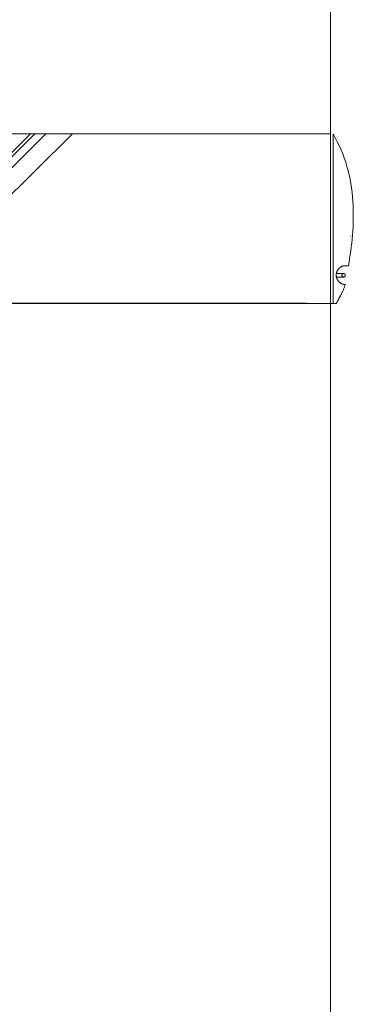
# Model space of a CAD drawing. Extents: x 64716 to 7565828, y -160732 to 5881792.
# Tile 137 of 160: x 292921 to 294296, y -47269 to -43202. Entities that reach past the tile are written whole.
import ezdxf

# ---------------------------------------------------------------- set-up
doc = ezdxf.new("R2010")
doc.units = 0
doc.header["$MEASUREMENT"] = 0
doc.layers.add('linii', color=7, linetype='Continuous', lineweight=15)

msp = doc.modelspace()

# ---------------------------------------------------------------- linework, layer by layer
at = {"layer": 'linii'}
for p, q in [((292964.8, -43673, 0), (292387.3, -44249.7, 0)), ((292964.8, -43673, 0), (292387.3, -44249.7, 0)), ((292390.9, -44264, 0), (292982.3, -43673, 0)), ((292390.9, -44264, 0), (292982.3, -43673, 0)), ((292402.2, -44298.8, 0), (293028.4, -43673, 0)), ((292405.9, -44295.1, 0), (293028.4, -43673, 0)), ((292405.9, -44295.1, 0), (293028.4, -43673, 0)), ((292405.9, -44295.1, 0), (293028.4, -43673, 0)), ((293283.2, -43673), (292432.8, -43673, 0)), ((292432.8, -43673, 0), (294202, -43673)), ((293136.1, -43673.8, 0), (292433, -44373.6, 0)), ((293136.1, -43673.8, 0), (292433.6, -44373, 0)), ((293136.1, -43673.8, 0), (292433.6, -44373, 0)), ((293136.1, -43673.8, 0), (292433.6, -44373, 0)), ((294202, -44373.6), (294202, -43673)), ((294202, -44373.6), (294202, -43673.6)), ((294202, -43673.6), (294202, -43673.6)), ((294202, -43673.6), (294202, -43673.6)), ((294213, -44373.6), (294213, -43673)), ((294213, -43673), (294229.6, -43705.5)), ((294229.6, -43705.5), (294237.9, -43721.9)), ((294229.6, -43705.5), (294237.9, -43721.9)), ((294229.6, -43705.5), (294237.9, -43721.9)), ((294229.6, -43705.5), (294237.9, -43721.9)), ((294237.9, -43721.9), (294245.4, -43738.6)), ((294237.9, -43721.9), (294245.4, -43738.6)), ((294237.9, -43721.9), (294245.4, -43738.6)), ((294237.9, -43721.9), (294245.4, -43738.6)), ((294245.4, -43738.6), (294252.5, -43755.5)), ((294245.4, -43738.6), (294252.5, -43755.5)), ((294245.4, -43738.6), (294252.5, -43755.5)), ((294245.4, -43738.6), (294252.5, -43755.5)), ((294252.5, -43755.5), (294258.8, -43772.7)), ((294252.5, -43755.5), (294258.8, -43772.7)), ((294252.5, -43755.5), (294258.8, -43772.7)), ((294252.5, -43755.5), (294258.8, -43772.7)), ((294258.8, -43772.7), (294264.6, -43790)), ((294258.8, -43772.7), (294264.6, -43790)), ((294258.8, -43772.7), (294264.6, -43790)), ((294258.8, -43772.7), (294264.6, -43790)), ((294264.6, -43790), (294269.8, -43807.5)), ((294264.6, -43790), (294269.8, -43807.5)), ((294264.6, -43790), (294269.8, -43807.5)), ((294264.6, -43790), (294269.8, -43807.5)), ((294269.8, -43807.5), (294274.6, -43825.2)), ((294269.8, -43807.5), (294274.6, -43825.2)), ((294269.8, -43807.5), (294274.6, -43825.2)), ((294269.8, -43807.5), (294274.6, -43825.2)), ((294274.6, -43825.2), (294278.7, -43843)), ((294274.6, -43825.2), (294278.7, -43843)), ((294274.6, -43825.2), (294278.7, -43843)), ((294274.6, -43825.2), (294278.7, -43843)), ((294278.7, -43843), (294282.4, -43860.8)), ((294278.7, -43843), (294282.4, -43860.8)), ((294278.7, -43843), (294282.4, -43860.8)), ((294278.7, -43843), (294282.4, -43860.8)), ((294282.4, -43860.8), (294285.6, -43878.8)), ((294282.4, -43860.8), (294285.6, -43878.8)), ((294282.4, -43860.8), (294285.6, -43878.8)), ((294282.4, -43860.8), (294285.6, -43878.8)), ((294285.6, -43878.8), (294288.3, -43896.8)), ((294285.6, -43878.8), (294288.3, -43896.8)), ((294285.6, -43878.8), (294288.3, -43896.8)), ((294285.6, -43878.8), (294288.3, -43896.8)), ((294288.3, -43896.8), (294290.6, -43914.9)), ((294288.3, -43896.8), (294290.6, -43914.9)), ((294288.3, -43896.8), (294290.6, -43914.9)), ((294288.3, -43896.8), (294290.6, -43914.9)), ((294290.6, -43914.9), (294292.4, -43932.9)), ((294290.6, -43914.9), (294292.4, -43932.9)), ((294290.6, -43914.9), (294292.4, -43932.9)), ((294290.6, -43914.9), (294292.4, -43932.9)), ((294292.4, -43932.9), (294293.8, -43950.9)), ((294292.4, -43932.9), (294293.8, -43950.9)), ((294292.4, -43932.9), (294293.8, -43950.9)), ((294292.4, -43932.9), (294293.8, -43950.9)), ((294293.8, -43950.9), (294294.9, -43969)), ((294293.8, -43950.9), (294294.9, -43969)), ((294293.8, -43950.9), (294294.9, -43969)), ((294293.8, -43950.9), (294294.9, -43969)), ((294294.9, -43969), (294295.5, -43986.9)), ((294294.9, -43969), (294295.5, -43986.9)), ((294294.9, -43969), (294295.5, -43986.9)), ((294294.9, -43969), (294295.5, -43986.9)), ((294295.5, -43986.9), (294295.8, -44004.7)), ((294295.5, -43986.9), (294295.8, -44004.7)), ((294295.5, -43986.9), (294295.8, -44004.7)), ((294295.5, -43986.9), (294295.8, -44004.7)), ((294295.4, -44040), (294294.7, -44057.4)), ((294295.4, -44040), (294294.7, -44057.4)), ((294295.4, -44040), (294294.7, -44057.4)), ((294295.4, -44040), (294294.7, -44057.4)), ((294295.8, -44022.4), (294295.4, -44040)), ((294295.8, -44022.4), (294295.4, -44040)), ((294295.8, -44022.4), (294295.4, -44040)), ((294295.8, -44022.4), (294295.4, -44040)), ((294295.8, -44004.7), (294295.8, -44022.4)), ((294295.8, -44004.7), (294295.8, -44022.4)), ((294295.8, -44004.7), (294295.8, -44022.4)), ((294295.8, -44004.7), (294295.8, -44022.4)), ((294293.8, -44074.7), (294292.6, -44091.7)), ((294293.8, -44074.7), (294292.6, -44091.7)), ((294293.8, -44074.7), (294292.6, -44091.7)), ((294293.8, -44074.7), (294292.6, -44091.7)), ((294294.7, -44057.4), (294293.8, -44074.7)), ((294294.7, -44057.4), (294293.8, -44074.7)), ((294294.7, -44057.4), (294293.8, -44074.7)), ((294294.7, -44057.4), (294293.8, -44074.7)), ((294286.3, -44095.5), (294286.3, -44094.6)), ((294289.5, -44125.1), (294287.6, -44141.3)), ((294289.5, -44125.1), (294287.6, -44141.3)), ((294289.5, -44125.1), (294287.6, -44141.3)), ((294289.5, -44125.1), (294287.6, -44141.3)), ((294291.1, -44108.5), (294289.5, -44125.1)), ((294291.1, -44108.5), (294289.5, -44125.1)), ((294291.1, -44108.5), (294289.5, -44125.1)), ((294291.1, -44108.5), (294289.5, -44125.1)), ((294292.6, -44091.7), (294291.1, -44108.5)), ((294292.6, -44091.7), (294291.1, -44108.5)), ((294292.6, -44091.7), (294291.1, -44108.5)), ((294292.6, -44091.7), (294291.1, -44108.5)), ((294285.5, -44157.3), (294283.3, -44173)), ((294285.5, -44157.3), (294283.3, -44173)), ((294285.5, -44157.3), (294283.3, -44173)), ((294285.5, -44157.3), (294283.3, -44173)), ((294287.6, -44141.3), (294285.5, -44157.3)), ((294287.6, -44141.3), (294285.5, -44157.3)), ((294287.6, -44141.3), (294285.5, -44157.3)), ((294287.6, -44141.3), (294285.5, -44157.3)), ((294278.3, -44203.2), (294275.7, -44217.7)), ((294278.3, -44203.2), (294275.7, -44217.7)), ((294278.3, -44203.2), (294275.7, -44217.7)), ((294278.3, -44203.2), (294275.7, -44217.7)), ((294280.8, -44188.3), (294278.3, -44203.2)), ((294280.8, -44188.3), (294278.3, -44203.2)), ((294280.8, -44188.3), (294278.3, -44203.2)), ((294280.8, -44188.3), (294278.3, -44203.2)), ((294283.3, -44173), (294280.8, -44188.3)), ((294283.3, -44173), (294280.8, -44188.3)), ((294283.3, -44173), (294280.8, -44188.3)), ((294283.3, -44173), (294280.8, -44188.3)), ((294226.5, -44247.4), (294226.1, -44249.2)), ((294226.5, -44247.4), (294226.1, -44249.2)), ((294226.5, -44247.4), (294226.1, -44249.2)), ((294226.5, -44247.4), (294226.1, -44249.2)), ((294226.9, -44245.6), (294226.5, -44247.4)), ((294226.9, -44245.6), (294226.5, -44247.4)), ((294226.9, -44245.6), (294226.5, -44247.4)), ((294226.9, -44245.6), (294226.5, -44247.4)), ((294227.5, -44243.9), (294226.9, -44245.6)), ((294227.5, -44243.9), (294226.9, -44245.6)), ((294227.5, -44243.9), (294226.9, -44245.6)), ((294227.5, -44243.9), (294226.9, -44245.6)), ((294228.2, -44242.2), (294227.5, -44243.9)), ((294228.2, -44242.2), (294227.5, -44243.9)), ((294228.2, -44242.2), (294227.5, -44243.9)), ((294228.2, -44242.2), (294227.5, -44243.9)), ((294228.9, -44240.6), (294228.2, -44242.2)), ((294228.9, -44240.6), (294228.2, -44242.2)), ((294228.9, -44240.6), (294228.2, -44242.2)), ((294228.9, -44240.6), (294228.2, -44242.2)), ((294229.7, -44238.9), (294228.9, -44240.6)), ((294229.7, -44238.9), (294228.9, -44240.6)), ((294229.7, -44238.9), (294228.9, -44240.6)), ((294229.7, -44238.9), (294228.9, -44240.6)), ((294230.5, -44237.4), (294229.7, -44238.9)), ((294230.5, -44237.4), (294229.7, -44238.9)), ((294230.5, -44237.4), (294229.7, -44238.9)), ((294230.5, -44237.4), (294229.7, -44238.9)), ((294231.5, -44235.8), (294230.5, -44237.4)), ((294231.5, -44235.8), (294230.5, -44237.4)), ((294231.5, -44235.8), (294230.5, -44237.4)), ((294231.5, -44235.8), (294230.5, -44237.4)), ((294232.4, -44234.3), (294231.5, -44235.8)), ((294232.4, -44234.3), (294231.5, -44235.8)), ((294232.4, -44234.3), (294231.5, -44235.8)), ((294232.4, -44234.3), (294231.5, -44235.8)), ((294233.5, -44232.9), (294232.4, -44234.3)), ((294233.5, -44232.9), (294232.4, -44234.3)), ((294233.5, -44232.9), (294232.4, -44234.3)), ((294233.5, -44232.9), (294232.4, -44234.3)), ((294234.6, -44231.5), (294233.5, -44232.9)), ((294234.6, -44231.5), (294233.5, -44232.9)), ((294234.6, -44231.5), (294233.5, -44232.9)), ((294234.6, -44231.5), (294233.5, -44232.9)), ((294235.8, -44230.2), (294234.6, -44231.5)), ((294235.8, -44230.2), (294234.6, -44231.5)), ((294235.8, -44230.2), (294234.6, -44231.5)), ((294235.8, -44230.2), (294234.6, -44231.5)), ((294237.1, -44228.9), (294235.8, -44230.2)), ((294237.1, -44228.9), (294235.8, -44230.2)), ((294237.1, -44228.9), (294235.8, -44230.2)), ((294237.1, -44228.9), (294235.8, -44230.2)), ((294238.3, -44227.7), (294237.1, -44228.9)), ((294238.3, -44227.7), (294237.1, -44228.9)), ((294238.3, -44227.7), (294237.1, -44228.9)), ((294238.3, -44227.7), (294237.1, -44228.9)), ((294239.7, -44226.5), (294238.3, -44227.7)), ((294239.7, -44226.5), (294238.3, -44227.7)), ((294239.7, -44226.5), (294238.3, -44227.7)), ((294239.7, -44226.5), (294238.3, -44227.7)), ((294241.1, -44225.4), (294239.7, -44226.5)), ((294241.1, -44225.4), (294239.7, -44226.5)), ((294241.1, -44225.4), (294239.7, -44226.5)), ((294241.1, -44225.4), (294239.7, -44226.5)), ((294242.5, -44224.4), (294241.1, -44225.4)), ((294242.5, -44224.4), (294241.1, -44225.4)), ((294242.5, -44224.4), (294241.1, -44225.4)), ((294242.5, -44224.4), (294241.1, -44225.4)), ((294244.1, -44223.4), (294242.5, -44224.4)), ((294244.1, -44223.4), (294242.5, -44224.4)), ((294244.1, -44223.4), (294242.5, -44224.4)), ((294244.1, -44223.4), (294242.5, -44224.4)), ((294245.6, -44222.5), (294244.1, -44223.4)), ((294245.6, -44222.5), (294244.1, -44223.4)), ((294245.6, -44222.5), (294244.1, -44223.4)), ((294245.6, -44222.5), (294244.1, -44223.4)), ((294247.2, -44221.7), (294245.6, -44222.5)), ((294247.2, -44221.7), (294245.6, -44222.5)), ((294247.2, -44221.7), (294245.6, -44222.5)), ((294247.2, -44221.7), (294245.6, -44222.5)), ((294248.9, -44220.9), (294247.2, -44221.7)), ((294248.9, -44220.9), (294247.2, -44221.7)), ((294248.9, -44220.9), (294247.2, -44221.7)), ((294248.9, -44220.9), (294247.2, -44221.7)), ((294250.5, -44220.3), (294248.9, -44220.9)), ((294250.5, -44220.3), (294248.9, -44220.9)), ((294250.5, -44220.3), (294248.9, -44220.9)), ((294250.5, -44220.3), (294248.9, -44220.9)), ((294252.2, -44219.6), (294250.5, -44220.3)), ((294252.2, -44219.6), (294250.5, -44220.3)), ((294252.2, -44219.6), (294250.5, -44220.3)), ((294252.2, -44219.6), (294250.5, -44220.3)), ((294254, -44219.1), (294252.2, -44219.6)), ((294254, -44219.1), (294252.2, -44219.6)), ((294254, -44219.1), (294252.2, -44219.6)), ((294254, -44219.1), (294252.2, -44219.6)), ((294255.8, -44218.6), (294254, -44219.1)), ((294255.8, -44218.6), (294254, -44219.1)), ((294255.8, -44218.6), (294254, -44219.1)), ((294255.8, -44218.6), (294254, -44219.1)), ((294257.6, -44218.3), (294255.8, -44218.6)), ((294257.6, -44218.3), (294255.8, -44218.6)), ((294257.6, -44218.3), (294255.8, -44218.6)), ((294257.6, -44218.3), (294255.8, -44218.6)), ((294259.4, -44218), (294257.6, -44218.3)), ((294259.4, -44218), (294257.6, -44218.3)), ((294259.4, -44218), (294257.6, -44218.3)), ((294259.4, -44218), (294257.6, -44218.3)), ((294261.3, -44217.8), (294259.4, -44218)), ((294261.3, -44217.8), (294259.4, -44218)), ((294261.3, -44217.8), (294259.4, -44218)), ((294261.3, -44217.8), (294259.4, -44218)), ((294264.3, -44217.7), (294261.3, -44217.7)), ((294264.3, -44217.7), (294261.3, -44217.7)), ((294261.3, -44217.7), (294261.3, -44217.7)), ((294261.3, -44217.7), (294261.3, -44217.8)), ((294261.3, -44217.7), (294261.3, -44217.8)), ((294264.3, -44217.7), (294261.3, -44217.7)), ((294264.3, -44217.7), (294261.3, -44217.7)), ((294261.3, -44217.7), (294261.3, -44217.7)), ((294261.3, -44217.7), (294261.3, -44217.8)), ((294261.3, -44217.7), (294261.3, -44217.8)), ((294275.7, -44217.7), (294264.3, -44217.7)), ((294275.7, -44217.7), (294264.3, -44217.7)), ((294275.7, -44217.7), (294264.3, -44217.7)), ((294275.7, -44217.7), (294264.3, -44217.7)), ((294225.4, -44250.2), (294225.4, -44264.5)), ((294255.9, -44250.2), (294225.4, -44250.2)), ((294225.4, -44250.2), (294225.4, -44264.5)), ((294255.9, -44250.2), (294225.4, -44250.2)), ((294225.4, -44250.2), (294225.4, -44264.5)), ((294255.9, -44250.2), (294225.4, -44250.2)), ((294225.4, -44250.2), (294225.4, -44264.5)), ((294255.9, -44250.2), (294225.4, -44250.2)), ((294225.5, -44252.9), (294225.4, -44254.8)), ((294225.5, -44252.9), (294225.4, -44254.8)), ((294225.5, -44252.9), (294225.4, -44254.8)), ((294225.5, -44252.9), (294225.4, -44254.8)), ((294225.4, -44254.8), (294225.4, -44256.7)), ((294225.4, -44254.8), (294225.4, -44256.7)), ((294225.4, -44254.8), (294225.4, -44256.7)), ((294225.4, -44254.8), (294225.4, -44256.7)), ((294225.4, -44256.7), (294225.4, -44258.6)), ((294225.4, -44256.7), (294225.4, -44258.6)), ((294225.4, -44256.7), (294225.4, -44258.6)), ((294225.4, -44256.7), (294225.4, -44258.6)), ((294225.4, -44258.6), (294225.5, -44260.5)), ((294225.4, -44258.6), (294225.5, -44260.5)), ((294225.4, -44258.6), (294225.5, -44260.5)), ((294225.4, -44258.6), (294225.5, -44260.5)), ((294225.4, -44264.5), (294255.9, -44264.5)), ((294225.4, -44264.5), (294255.9, -44264.5)), ((294225.4, -44264.5), (294255.9, -44264.5)), ((294225.4, -44264.5), (294255.9, -44264.5)), ((294225.8, -44251), (294225.5, -44252.9)), ((294225.8, -44251), (294225.5, -44252.9)), ((294225.8, -44251), (294225.5, -44252.9)), ((294225.8, -44251), (294225.5, -44252.9)), ((294225.5, -44260.5), (294225.8, -44262.3)), ((294225.5, -44260.5), (294225.8, -44262.3)), ((294225.5, -44260.5), (294225.8, -44262.3)), ((294225.5, -44260.5), (294225.8, -44262.3)), ((294226.1, -44249.2), (294225.8, -44251)), ((294226.1, -44249.2), (294225.8, -44251)), ((294226.1, -44249.2), (294225.8, -44251)), ((294226.1, -44249.2), (294225.8, -44251)), ((294225.8, -44262.3), (294226.1, -44264.2)), ((294225.8, -44262.3), (294226.1, -44264.2)), ((294225.8, -44262.3), (294226.1, -44264.2)), ((294225.8, -44262.3), (294226.1, -44264.2)), ((294226.1, -44264.2), (294226.5, -44266)), ((294226.1, -44264.2), (294226.5, -44266)), ((294226.1, -44264.2), (294226.5, -44266)), ((294226.1, -44264.2), (294226.5, -44266)), ((294226.5, -44266), (294226.9, -44267.7)), ((294226.5, -44266), (294226.9, -44267.7)), ((294226.5, -44266), (294226.9, -44267.7)), ((294226.5, -44266), (294226.9, -44267.7)), ((294226.9, -44267.7), (294227.5, -44269.5)), ((294226.9, -44267.7), (294227.5, -44269.5)), ((294226.9, -44267.7), (294227.5, -44269.5)), ((294226.9, -44267.7), (294227.5, -44269.5)), ((294227.5, -44269.5), (294228.2, -44271.2)), ((294227.5, -44269.5), (294228.2, -44271.2)), ((294227.5, -44269.5), (294228.2, -44271.2)), ((294227.5, -44269.5), (294228.2, -44271.2)), ((294228.2, -44271.2), (294228.9, -44272.9)), ((294228.2, -44271.2), (294228.9, -44272.9)), ((294228.2, -44271.2), (294228.9, -44272.9)), ((294228.2, -44271.2), (294228.9, -44272.9)), ((294228.9, -44272.9), (294229.7, -44274.5)), ((294228.9, -44272.9), (294229.7, -44274.5)), ((294228.9, -44272.9), (294229.7, -44274.5)), ((294228.9, -44272.9), (294229.7, -44274.5)), ((294229.7, -44274.5), (294230.5, -44276.1)), ((294229.7, -44274.5), (294230.5, -44276.1)), ((294229.7, -44274.5), (294230.5, -44276.1)), ((294229.7, -44274.5), (294230.5, -44276.1)), ((294230.5, -44276.1), (294231.5, -44277.6)), ((294230.5, -44276.1), (294231.5, -44277.6)), ((294230.5, -44276.1), (294231.5, -44277.6)), ((294230.5, -44276.1), (294231.5, -44277.6)), ((294231.5, -44277.6), (294232.4, -44279.1)), ((294231.5, -44277.6), (294232.4, -44279.1)), ((294231.5, -44277.6), (294232.4, -44279.1)), ((294231.5, -44277.6), (294232.4, -44279.1)), ((294232.4, -44279.1), (294233.5, -44280.5)), ((294232.4, -44279.1), (294233.5, -44280.5)), ((294232.4, -44279.1), (294233.5, -44280.5)), ((294232.4, -44279.1), (294233.5, -44280.5)), ((294233.5, -44280.5), (294234.6, -44281.9)), ((294233.5, -44280.5), (294234.6, -44281.9)), ((294233.5, -44280.5), (294234.6, -44281.9)), ((294233.5, -44280.5), (294234.6, -44281.9)), ((294234.6, -44281.9), (294235.8, -44283.2)), ((294234.6, -44281.9), (294235.8, -44283.2)), ((294234.6, -44281.9), (294235.8, -44283.2)), ((294234.6, -44281.9), (294235.8, -44283.2)), ((294235.8, -44283.2), (294237.1, -44284.6)), ((294235.8, -44283.2), (294237.1, -44284.6)), ((294235.8, -44283.2), (294237.1, -44284.6)), ((294235.8, -44283.2), (294237.1, -44284.6)), ((294237.1, -44284.6), (294238.3, -44285.8)), ((294237.1, -44284.6), (294238.3, -44285.8)), ((294237.1, -44284.6), (294238.3, -44285.8)), ((294237.1, -44284.6), (294238.3, -44285.8)), ((294238.3, -44285.8), (294239.7, -44286.9)), ((294238.3, -44285.8), (294239.7, -44286.9)), ((294238.3, -44285.8), (294239.7, -44286.9)), ((294238.3, -44285.8), (294239.7, -44286.9)), ((294239.7, -44286.9), (294241.1, -44288)), ((294239.7, -44286.9), (294241.1, -44288)), ((294239.7, -44286.9), (294241.1, -44288)), ((294239.7, -44286.9), (294241.1, -44288)), ((294241.1, -44288), (294242.5, -44289.1)), ((294241.1, -44288), (294242.5, -44289.1)), ((294241.1, -44288), (294242.5, -44289.1)), ((294241.1, -44288), (294242.5, -44289.1)), ((294248.9, -44255.9), (294248.8, -44256.6)), ((294248.9, -44255.9), (294248.8, -44256.6)), ((294248.9, -44255.9), (294248.8, -44256.6)), ((294248.9, -44255.9), (294248.8, -44256.6)), ((294248.8, -44256.6), (294248.8, -44257.4)), ((294248.8, -44256.6), (294248.8, -44257.4)), ((294248.8, -44256.6), (294248.8, -44257.4)), ((294248.8, -44256.6), (294248.8, -44257.4)), ((294248.8, -44257.4), (294248.8, -44258.1)), ((294248.8, -44257.4), (294248.8, -44258.1)), ((294248.8, -44257.4), (294248.8, -44258.1)), ((294248.8, -44257.4), (294248.8, -44258.1)), ((294248.8, -44258.1), (294248.9, -44258.8)), ((294248.8, -44258.1), (294248.9, -44258.8)), ((294248.8, -44258.1), (294248.9, -44258.8)), ((294248.8, -44258.1), (294248.9, -44258.8)), ((294249.1, -44255.3), (294248.9, -44255.9)), ((294249.1, -44255.3), (294248.9, -44255.9)), ((294249.1, -44255.3), (294248.9, -44255.9)), ((294249.1, -44255.3), (294248.9, -44255.9)), ((294248.9, -44258.8), (294249.1, -44259.5)), ((294248.9, -44258.8), (294249.1, -44259.5)), ((294248.9, -44258.8), (294249.1, -44259.5)), ((294248.9, -44258.8), (294249.1, -44259.5)), ((294249.3, -44254.6), (294249.1, -44255.3)), ((294249.3, -44254.6), (294249.1, -44255.3)), ((294249.3, -44254.6), (294249.1, -44255.3)), ((294249.3, -44254.6), (294249.1, -44255.3)), ((294249.1, -44259.5), (294249.3, -44260.1)), ((294249.1, -44259.5), (294249.3, -44260.1)), ((294249.1, -44259.5), (294249.3, -44260.1)), ((294249.1, -44259.5), (294249.3, -44260.1)), ((294249.6, -44254), (294249.3, -44254.6)), ((294249.6, -44254), (294249.3, -44254.6)), ((294249.6, -44254), (294249.3, -44254.6)), ((294249.6, -44254), (294249.3, -44254.6)), ((294249.3, -44260.1), (294249.6, -44260.8)), ((294249.3, -44260.1), (294249.6, -44260.8)), ((294249.3, -44260.1), (294249.6, -44260.8)), ((294249.3, -44260.1), (294249.6, -44260.8)), ((294250, -44253.4), (294249.6, -44254)), ((294250, -44253.4), (294249.6, -44254)), ((294250, -44253.4), (294249.6, -44254)), ((294250, -44253.4), (294249.6, -44254)), ((294249.6, -44260.8), (294250, -44261.4)), ((294249.6, -44260.8), (294250, -44261.4)), ((294249.6, -44260.8), (294250, -44261.4)), ((294249.6, -44260.8), (294250, -44261.4)), ((294250.4, -44252.9), (294250, -44253.4)), ((294250.4, -44252.9), (294250, -44253.4)), ((294250.4, -44252.9), (294250, -44253.4)), ((294250.4, -44252.9), (294250, -44253.4)), ((294250, -44261.4), (294250.4, -44261.9)), ((294250, -44261.4), (294250.4, -44261.9)), ((294250, -44261.4), (294250.4, -44261.9)), ((294250, -44261.4), (294250.4, -44261.9)), ((294250.8, -44252.3), (294250.4, -44252.9)), ((294250.8, -44252.3), (294250.4, -44252.9)), ((294250.8, -44252.3), (294250.4, -44252.9)), ((294250.8, -44252.3), (294250.4, -44252.9)), ((294250.4, -44261.9), (294250.8, -44262.4)), ((294250.4, -44261.9), (294250.8, -44262.4)), ((294250.4, -44261.9), (294250.8, -44262.4)), ((294250.4, -44261.9), (294250.8, -44262.4)), ((294251.4, -44251.9), (294250.8, -44252.3)), ((294251.4, -44251.9), (294250.8, -44252.3)), ((294251.4, -44251.9), (294250.8, -44252.3)), ((294251.4, -44251.9), (294250.8, -44252.3)), ((294250.8, -44262.4), (294251.4, -44262.9)), ((294250.8, -44262.4), (294251.4, -44262.9)), ((294250.8, -44262.4), (294251.4, -44262.9)), ((294250.8, -44262.4), (294251.4, -44262.9)), ((294251.9, -44251.5), (294251.4, -44251.9)), ((294251.9, -44251.5), (294251.4, -44251.9)), ((294251.9, -44251.5), (294251.4, -44251.9)), ((294251.9, -44251.5), (294251.4, -44251.9)), ((294251.4, -44262.9), (294251.9, -44263.3)), ((294251.4, -44262.9), (294251.9, -44263.3)), ((294251.4, -44262.9), (294251.9, -44263.3)), ((294251.4, -44262.9), (294251.9, -44263.3)), ((294252.5, -44251.1), (294251.9, -44251.5)), ((294252.5, -44251.1), (294251.9, -44251.5)), ((294252.5, -44251.1), (294251.9, -44251.5)), ((294252.5, -44251.1), (294251.9, -44251.5)), ((294251.9, -44263.3), (294252.5, -44263.6)), ((294251.9, -44263.3), (294252.5, -44263.6)), ((294251.9, -44263.3), (294252.5, -44263.6)), ((294251.9, -44263.3), (294252.5, -44263.6)), ((294253.1, -44250.8), (294252.5, -44251.1)), ((294253.1, -44250.8), (294252.5, -44251.1)), ((294253.1, -44250.8), (294252.5, -44251.1)), ((294253.1, -44250.8), (294252.5, -44251.1)), ((294252.5, -44263.6), (294253.1, -44264)), ((294252.5, -44263.6), (294253.1, -44264)), ((294252.5, -44263.6), (294253.1, -44264)), ((294252.5, -44263.6), (294253.1, -44264)), ((294253.8, -44250.6), (294253.1, -44250.8)), ((294253.8, -44250.6), (294253.1, -44250.8)), ((294253.8, -44250.6), (294253.1, -44250.8)), ((294253.8, -44250.6), (294253.1, -44250.8)), ((294253.1, -44264), (294253.8, -44264.2)), ((294253.1, -44264), (294253.8, -44264.2)), ((294253.1, -44264), (294253.8, -44264.2)), ((294253.1, -44264), (294253.8, -44264.2)), ((294254.5, -44250.4), (294253.8, -44250.6)), ((294254.5, -44250.4), (294253.8, -44250.6)), ((294254.5, -44250.4), (294253.8, -44250.6)), ((294254.5, -44250.4), (294253.8, -44250.6)), ((294253.8, -44264.2), (294254.5, -44264.3)), ((294253.8, -44264.2), (294254.5, -44264.3)), ((294253.8, -44264.2), (294254.5, -44264.3)), ((294253.8, -44264.2), (294254.5, -44264.3)), ((294255.2, -44250.3), (294254.5, -44250.4)), ((294255.2, -44250.3), (294254.5, -44250.4)), ((294255.2, -44250.3), (294254.5, -44250.4)), ((294255.2, -44250.3), (294254.5, -44250.4)), ((294254.5, -44264.3), (294255.2, -44264.5)), ((294254.5, -44264.3), (294255.2, -44264.5)), ((294254.5, -44264.3), (294255.2, -44264.5)), ((294254.5, -44264.3), (294255.2, -44264.5)), ((294255.9, -44250.2), (294255.2, -44250.3)), ((294255.9, -44250.2), (294255.2, -44250.3)), ((294255.9, -44250.2), (294255.2, -44250.3)), ((294255.9, -44250.2), (294255.2, -44250.3)), ((294255.2, -44264.5), (294255.9, -44264.5)), ((294255.2, -44264.5), (294255.9, -44264.5)), ((294255.2, -44264.5), (294255.9, -44264.5)), ((294255.2, -44264.5), (294255.9, -44264.5)), ((294255.9, -44250.2), (294255.9, -44250.2)), ((294255.9, -44250.2), (294255.9, -44250.2)), ((294256.6, -44250.3), (294255.9, -44250.2)), ((294256.6, -44250.3), (294255.9, -44250.2)), ((294255.9, -44250.2), (294255.9, -44250.2)), ((294255.9, -44250.2), (294255.9, -44250.2)), ((294256.6, -44250.3), (294255.9, -44250.2)), ((294256.6, -44250.3), (294255.9, -44250.2)), ((294255.9, -44264.5), (294255.9, -44264.5)), ((294255.9, -44264.5), (294256.6, -44264.5)), ((294255.9, -44264.5), (294256.6, -44264.5)), ((294255.9, -44264.5), (294255.9, -44264.5)), ((294255.9, -44264.5), (294256.6, -44264.5)), ((294255.9, -44264.5), (294256.6, -44264.5)), ((294257.3, -44250.4), (294256.6, -44250.3)), ((294257.3, -44250.4), (294256.6, -44250.3)), ((294257.3, -44250.4), (294256.6, -44250.3)), ((294257.3, -44250.4), (294256.6, -44250.3)), ((294256.6, -44264.5), (294257.3, -44264.3)), ((294256.6, -44264.5), (294257.3, -44264.3)), ((294256.6, -44264.5), (294257.3, -44264.3)), ((294256.6, -44264.5), (294257.3, -44264.3)), ((294258, -44250.6), (294257.3, -44250.4)), ((294258, -44250.6), (294257.3, -44250.4)), ((294258, -44250.6), (294257.3, -44250.4)), ((294258, -44250.6), (294257.3, -44250.4)), ((294257.3, -44264.3), (294258, -44264.2)), ((294257.3, -44264.3), (294258, -44264.2)), ((294257.3, -44264.3), (294258, -44264.2)), ((294257.3, -44264.3), (294258, -44264.2)), ((294258.7, -44250.8), (294258, -44250.6)), ((294258.7, -44250.8), (294258, -44250.6)), ((294258.7, -44250.8), (294258, -44250.6)), ((294258.7, -44250.8), (294258, -44250.6)), ((294258, -44264.2), (294258.7, -44264)), ((294258, -44264.2), (294258.7, -44264)), ((294258, -44264.2), (294258.7, -44264)), ((294258, -44264.2), (294258.7, -44264)), ((294259.3, -44251.1), (294258.7, -44250.8)), ((294259.3, -44251.1), (294258.7, -44250.8)), ((294259.3, -44251.1), (294258.7, -44250.8)), ((294259.3, -44251.1), (294258.7, -44250.8)), ((294258.7, -44264), (294259.3, -44263.6)), ((294258.7, -44264), (294259.3, -44263.6)), ((294258.7, -44264), (294259.3, -44263.6)), ((294258.7, -44264), (294259.3, -44263.6)), ((294259.9, -44251.5), (294259.3, -44251.1)), ((294259.9, -44251.5), (294259.3, -44251.1)), ((294259.9, -44251.5), (294259.3, -44251.1)), ((294259.9, -44251.5), (294259.3, -44251.1)), ((294259.3, -44263.6), (294259.9, -44263.3)), ((294259.3, -44263.6), (294259.9, -44263.3)), ((294259.3, -44263.6), (294259.9, -44263.3)), ((294259.3, -44263.6), (294259.9, -44263.3)), ((294260.4, -44251.9), (294259.9, -44251.5)), ((294260.4, -44251.9), (294259.9, -44251.5)), ((294260.4, -44251.9), (294259.9, -44251.5)), ((294260.4, -44251.9), (294259.9, -44251.5)), ((294259.9, -44263.3), (294260.4, -44262.9)), ((294259.9, -44263.3), (294260.4, -44262.9)), ((294259.9, -44263.3), (294260.4, -44262.9)), ((294259.9, -44263.3), (294260.4, -44262.9)), ((294260.9, -44252.3), (294260.4, -44251.9)), ((294260.9, -44252.3), (294260.4, -44251.9)), ((294260.9, -44252.3), (294260.4, -44251.9)), ((294260.9, -44252.3), (294260.4, -44251.9)), ((294260.4, -44262.9), (294260.9, -44262.4)), ((294260.4, -44262.9), (294260.9, -44262.4)), ((294260.4, -44262.9), (294260.9, -44262.4)), ((294260.4, -44262.9), (294260.9, -44262.4)), ((294261.4, -44252.9), (294260.9, -44252.3)), ((294261.4, -44252.9), (294260.9, -44252.3)), ((294261.4, -44252.9), (294260.9, -44252.3)), ((294261.4, -44252.9), (294260.9, -44252.3)), ((294260.9, -44262.4), (294261.4, -44261.9)), ((294260.9, -44262.4), (294261.4, -44261.9)), ((294260.9, -44262.4), (294261.4, -44261.9)), ((294260.9, -44262.4), (294261.4, -44261.9)), ((294261.8, -44253.4), (294261.4, -44252.9)), ((294261.8, -44253.4), (294261.4, -44252.9)), ((294261.8, -44253.4), (294261.4, -44252.9)), ((294261.8, -44253.4), (294261.4, -44252.9)), ((294261.4, -44261.9), (294261.8, -44261.4)), ((294261.4, -44261.9), (294261.8, -44261.4)), ((294261.4, -44261.9), (294261.8, -44261.4)), ((294261.4, -44261.9), (294261.8, -44261.4)), ((294262.1, -44254), (294261.8, -44253.4)), ((294262.1, -44254), (294261.8, -44253.4)), ((294262.1, -44254), (294261.8, -44253.4)), ((294262.1, -44254), (294261.8, -44253.4)), ((294261.8, -44261.4), (294262.1, -44260.8)), ((294261.8, -44261.4), (294262.1, -44260.8)), ((294261.8, -44261.4), (294262.1, -44260.8)), ((294261.8, -44261.4), (294262.1, -44260.8)), ((294262.4, -44254.6), (294262.1, -44254)), ((294262.4, -44254.6), (294262.1, -44254)), ((294262.4, -44254.6), (294262.1, -44254)), ((294262.4, -44254.6), (294262.1, -44254)), ((294262.1, -44260.8), (294262.4, -44260.1)), ((294262.1, -44260.8), (294262.4, -44260.1)), ((294262.1, -44260.8), (294262.4, -44260.1)), ((294262.1, -44260.8), (294262.4, -44260.1)), ((294262.7, -44255.3), (294262.4, -44254.6)), ((294262.7, -44255.3), (294262.4, -44254.6)), ((294262.7, -44255.3), (294262.4, -44254.6)), ((294262.7, -44255.3), (294262.4, -44254.6)), ((294262.4, -44260.1), (294262.7, -44259.5)), ((294262.4, -44260.1), (294262.7, -44259.5)), ((294262.4, -44260.1), (294262.7, -44259.5)), ((294262.4, -44260.1), (294262.7, -44259.5)), ((294262.9, -44255.9), (294262.7, -44255.3)), ((294262.9, -44255.9), (294262.7, -44255.3)), ((294262.9, -44255.9), (294262.7, -44255.3)), ((294262.9, -44255.9), (294262.7, -44255.3)), ((294262.7, -44259.5), (294262.9, -44258.8)), ((294262.7, -44259.5), (294262.9, -44258.8)), ((294262.7, -44259.5), (294262.9, -44258.8)), ((294262.7, -44259.5), (294262.9, -44258.8)), ((294263, -44256.6), (294262.9, -44255.9)), ((294263, -44256.6), (294262.9, -44255.9)), ((294263, -44256.6), (294262.9, -44255.9)), ((294263, -44256.6), (294262.9, -44255.9)), ((294262.9, -44258.8), (294263, -44258.1)), ((294262.9, -44258.8), (294263, -44258.1)), ((294262.9, -44258.8), (294263, -44258.1)), ((294262.9, -44258.8), (294263, -44258.1)), ((294263, -44257.4), (294263, -44256.6)), ((294263, -44257.4), (294263, -44256.6)), ((294263, -44257.4), (294263, -44256.6)), ((294263, -44257.4), (294263, -44256.6)), ((294263, -44258.1), (294263, -44257.4)), ((294263, -44258.1), (294263, -44257.4)), ((294263, -44258.1), (294263, -44257.4)), ((294263, -44258.1), (294263, -44257.4)), ((294242.5, -44289.1), (294244.1, -44290)), ((294242.5, -44289.1), (294244.1, -44290)), ((294242.5, -44289.1), (294244.1, -44290)), ((294242.5, -44289.1), (294244.1, -44290)), ((294244.1, -44290), (294245.6, -44291)), ((294244.1, -44290), (294245.6, -44291)), ((294244.1, -44290), (294245.6, -44291)), ((294244.1, -44290), (294245.6, -44291)), ((294245.6, -44291), (294247.2, -44291.8)), ((294245.6, -44291), (294247.2, -44291.8)), ((294245.6, -44291), (294247.2, -44291.8)), ((294245.6, -44291), (294247.2, -44291.8)), ((294247.2, -44291.8), (294248.9, -44292.5)), ((294247.2, -44291.8), (294248.9, -44292.5)), ((294247.2, -44291.8), (294248.9, -44292.5)), ((294247.2, -44291.8), (294248.9, -44292.5)), ((294248.9, -44292.5), (294250.5, -44293.2)), ((294248.9, -44292.5), (294250.5, -44293.2)), ((294248.9, -44292.5), (294250.5, -44293.2)), ((294248.9, -44292.5), (294250.5, -44293.2)), ((294250.5, -44327.7), (294249.3, -44330.1)), ((294250.5, -44327.7), (294249.3, -44330.1)), ((294250.5, -44327.7), (294249.3, -44330.1)), ((294250.5, -44327.7), (294249.3, -44330.1)), ((294250.5, -44327.7), (294249.3, -44330.1)), ((294250.5, -44327.7), (294249.3, -44330.1)), ((294250.5, -44327.7), (294249.3, -44330.1)), ((294250.5, -44327.7), (294249.3, -44330.1)), ((294250.5, -44293.2), (294252.2, -44293.8)), ((294250.5, -44293.2), (294252.2, -44293.8)), ((294250.5, -44293.2), (294252.2, -44293.8)), ((294250.5, -44293.2), (294252.2, -44293.8)), ((294251.6, -44325.3), (294250.5, -44327.7)), ((294251.6, -44325.3), (294250.5, -44327.7)), ((294251.6, -44325.3), (294250.5, -44327.7)), ((294251.6, -44325.3), (294250.5, -44327.7)), ((294251.6, -44325.3), (294250.5, -44327.7)), ((294251.6, -44325.3), (294250.5, -44327.7)), ((294251.6, -44325.3), (294250.5, -44327.7)), ((294251.6, -44325.3), (294250.5, -44327.7)), ((294252.7, -44322.8), (294251.6, -44325.3)), ((294252.7, -44322.8), (294251.6, -44325.3)), ((294252.7, -44322.8), (294251.6, -44325.3)), ((294252.7, -44322.8), (294251.6, -44325.3)), ((294252.7, -44322.8), (294251.6, -44325.3)), ((294252.7, -44322.8), (294251.6, -44325.3)), ((294252.7, -44322.8), (294251.6, -44325.3)), ((294252.7, -44322.8), (294251.6, -44325.3)), ((294252.2, -44293.8), (294254, -44294.4)), ((294252.2, -44293.8), (294254, -44294.4)), ((294252.2, -44293.8), (294254, -44294.4)), ((294252.2, -44293.8), (294254, -44294.4)), ((294253.8, -44320.2), (294252.7, -44322.8)), ((294253.8, -44320.2), (294252.7, -44322.8)), ((294253.8, -44320.2), (294252.7, -44322.8)), ((294253.8, -44320.2), (294252.7, -44322.8)), ((294253.8, -44320.2), (294252.7, -44322.8)), ((294253.8, -44320.2), (294252.7, -44322.8)), ((294253.8, -44320.2), (294252.7, -44322.8)), ((294253.8, -44320.2), (294252.7, -44322.8)), ((294254.9, -44317.7), (294253.8, -44320.2)), ((294254.9, -44317.7), (294253.8, -44320.2)), ((294254.9, -44317.7), (294253.8, -44320.2)), ((294254.9, -44317.7), (294253.8, -44320.2)), ((294254.9, -44317.7), (294253.8, -44320.2)), ((294254.9, -44317.7), (294253.8, -44320.2)), ((294254.9, -44317.7), (294253.8, -44320.2)), ((294254.9, -44317.7), (294253.8, -44320.2)), ((294254, -44294.4), (294255.8, -44294.8)), ((294254, -44294.4), (294255.8, -44294.8)), ((294254, -44294.4), (294255.8, -44294.8)), ((294254, -44294.4), (294255.8, -44294.8)), ((294256, -44315.1), (294254.9, -44317.7)), ((294256, -44315.1), (294254.9, -44317.7)), ((294256, -44315.1), (294254.9, -44317.7)), ((294256, -44315.1), (294254.9, -44317.7)), ((294256, -44315.1), (294254.9, -44317.7)), ((294256, -44315.1), (294254.9, -44317.7)), ((294256, -44315.1), (294254.9, -44317.7)), ((294256, -44315.1), (294254.9, -44317.7)), ((294255.8, -44294.8), (294257.6, -44295.2)), ((294255.8, -44294.8), (294257.6, -44295.2)), ((294255.8, -44294.8), (294257.6, -44295.2)), ((294255.8, -44294.8), (294257.6, -44295.2)), ((294257, -44312.5), (294256, -44315.1)), ((294257, -44312.5), (294256, -44315.1)), ((294257, -44312.5), (294256, -44315.1)), ((294257, -44312.5), (294256, -44315.1)), ((294257, -44312.5), (294256, -44315.1)), ((294257, -44312.5), (294256, -44315.1)), ((294257, -44312.5), (294256, -44315.1)), ((294257, -44312.5), (294256, -44315.1)), ((294258.1, -44309.8), (294257, -44312.5)), ((294258.1, -44309.8), (294257, -44312.5)), ((294258.1, -44309.8), (294257, -44312.5)), ((294258.1, -44309.8), (294257, -44312.5)), ((294258.1, -44309.8), (294257, -44312.5)), ((294258.1, -44309.8), (294257, -44312.5)), ((294258.1, -44309.8), (294257, -44312.5)), ((294258.1, -44309.8), (294257, -44312.5)), ((294257.6, -44295.2), (294259.4, -44295.5)), ((294257.6, -44295.2), (294259.4, -44295.5)), ((294257.6, -44295.2), (294259.4, -44295.5)), ((294257.6, -44295.2), (294259.4, -44295.5)), ((294259.1, -44307), (294258.1, -44309.8)), ((294259.1, -44307), (294258.1, -44309.8)), ((294259.1, -44307), (294258.1, -44309.8)), ((294259.1, -44307), (294258.1, -44309.8)), ((294259.1, -44307), (294258.1, -44309.8)), ((294259.1, -44307), (294258.1, -44309.8)), ((294259.1, -44307), (294258.1, -44309.8)), ((294259.1, -44307), (294258.1, -44309.8)), ((294260.1, -44304.3), (294259.1, -44307)), ((294260.1, -44304.3), (294259.1, -44307)), ((294260.1, -44304.3), (294259.1, -44307)), ((294260.1, -44304.3), (294259.1, -44307)), ((294260.1, -44304.3), (294259.1, -44307)), ((294260.1, -44304.3), (294259.1, -44307)), ((294260.1, -44304.3), (294259.1, -44307)), ((294260.1, -44304.3), (294259.1, -44307)), ((294259.4, -44295.5), (294261.3, -44295.6)), ((294259.4, -44295.5), (294261.3, -44295.6)), ((294259.4, -44295.5), (294261.3, -44295.6)), ((294259.4, -44295.5), (294261.3, -44295.6)), ((294261.1, -44301.5), (294260.1, -44304.3)), ((294261.1, -44301.5), (294260.1, -44304.3)), ((294261.1, -44301.5), (294260.1, -44304.3)), ((294261.1, -44301.5), (294260.1, -44304.3)), ((294261.1, -44301.5), (294260.1, -44304.3)), ((294261.1, -44301.5), (294260.1, -44304.3)), ((294261.1, -44301.5), (294260.1, -44304.3)), ((294261.1, -44301.5), (294260.1, -44304.3)), ((294262, -44298.6), (294261.1, -44301.5)), ((294262, -44298.6), (294261.1, -44301.5)), ((294262, -44298.6), (294261.1, -44301.5)), ((294262, -44298.6), (294261.1, -44301.5)), ((294262, -44298.6), (294261.1, -44301.5)), ((294262, -44298.6), (294261.1, -44301.5)), ((294262, -44298.6), (294261.1, -44301.5)), ((294262, -44298.6), (294261.1, -44301.5)), ((294261.3, -44295.6), (294261.3, -44295.6)), ((294261.3, -44295.6), (294263, -44295.6)), ((294261.3, -44295.6), (294263, -44295.6)), ((294261.3, -44295.6), (294261.3, -44295.6)), ((294261.3, -44295.6), (294263, -44295.6)), ((294261.3, -44295.6), (294263, -44295.6)), ((294261.3, -44295.6), (294261.3, -44295.6)), ((294261.3, -44295.6), (294263, -44295.6)), ((294261.3, -44295.6), (294263, -44295.6)), ((294261.3, -44295.6), (294261.3, -44295.6)), ((294261.3, -44295.6), (294263, -44295.6)), ((294261.3, -44295.6), (294263, -44295.6)), ((294263, -44295.6), (294262, -44298.6)), ((294263, -44295.6), (294262, -44298.6)), ((294263, -44295.6), (294262, -44298.6)), ((294263, -44295.6), (294262, -44298.6)), ((294263, -44295.6), (294262, -44298.6)), ((294263, -44295.6), (294262, -44298.6)), ((294263, -44295.6), (294262, -44298.6)), ((294263, -44295.6), (294262, -44298.6)), ((294227.5, -44369.1), (294224.6, -44373.6)), ((294227.5, -44369.1), (294224.6, -44373.6)), ((294227.5, -44369.1), (294224.6, -44373.6)), ((294227.5, -44369.1), (294224.6, -44373.6)), ((294227.5, -44369.1), (294224.6, -44373.6)), ((294227.5, -44369.1), (294224.6, -44373.6)), ((294227.5, -44369.1), (294224.6, -44373.6)), ((294227.5, -44369.1), (294224.6, -44373.6)), ((294230.3, -44364.5), (294227.5, -44369.1)), ((294230.3, -44364.5), (294227.5, -44369.1)), ((294230.3, -44364.5), (294227.5, -44369.1)), ((294230.3, -44364.5), (294227.5, -44369.1)), ((294230.3, -44364.5), (294227.5, -44369.1)), ((294230.3, -44364.5), (294227.5, -44369.1)), ((294230.3, -44364.5), (294227.5, -44369.1)), ((294230.3, -44364.5), (294227.5, -44369.1)), ((294233, -44360), (294230.3, -44364.5)), ((294233, -44360), (294230.3, -44364.5)), ((294233, -44360), (294230.3, -44364.5)), ((294233, -44360), (294230.3, -44364.5)), ((294233, -44360), (294230.3, -44364.5)), ((294233, -44360), (294230.3, -44364.5)), ((294233, -44360), (294230.3, -44364.5)), ((294233, -44360), (294230.3, -44364.5)), ((294235.8, -44355.6), (294233, -44360)), ((294235.8, -44355.6), (294233, -44360)), ((294235.8, -44355.6), (294233, -44360)), ((294235.8, -44355.6), (294233, -44360)), ((294235.8, -44355.6), (294233, -44360)), ((294235.8, -44355.6), (294233, -44360)), ((294235.8, -44355.6), (294233, -44360)), ((294235.8, -44355.6), (294233, -44360)), ((294238.3, -44351), (294235.8, -44355.6)), ((294238.3, -44351), (294235.8, -44355.6)), ((294238.3, -44351), (294235.8, -44355.6)), ((294238.3, -44351), (294235.8, -44355.6)), ((294238.3, -44351), (294235.8, -44355.6)), ((294238.3, -44351), (294235.8, -44355.6)), ((294238.3, -44351), (294235.8, -44355.6)), ((294238.3, -44351), (294235.8, -44355.6)), ((294240.9, -44346.5), (294238.3, -44351)), ((294240.9, -44346.5), (294238.3, -44351)), ((294240.9, -44346.5), (294238.3, -44351)), ((294240.9, -44346.5), (294238.3, -44351)), ((294240.9, -44346.5), (294238.3, -44351)), ((294240.9, -44346.5), (294238.3, -44351)), ((294240.9, -44346.5), (294238.3, -44351)), ((294240.9, -44346.5), (294238.3, -44351)), ((294243.4, -44341.9), (294240.9, -44346.5)), ((294243.4, -44341.9), (294240.9, -44346.5)), ((294243.4, -44341.9), (294240.9, -44346.5)), ((294243.4, -44341.9), (294240.9, -44346.5)), ((294243.4, -44341.9), (294240.9, -44346.5)), ((294243.4, -44341.9), (294240.9, -44346.5)), ((294243.4, -44341.9), (294240.9, -44346.5)), ((294243.4, -44341.9), (294240.9, -44346.5)), ((294245.8, -44337.3), (294243.4, -44341.9)), ((294245.8, -44337.3), (294243.4, -44341.9)), ((294245.8, -44337.3), (294243.4, -44341.9)), ((294245.8, -44337.3), (294243.4, -44341.9)), ((294245.8, -44337.3), (294243.4, -44341.9)), ((294245.8, -44337.3), (294243.4, -44341.9)), ((294245.8, -44337.3), (294243.4, -44341.9)), ((294245.8, -44337.3), (294243.4, -44341.9)), ((294247, -44334.9), (294245.8, -44337.3)), ((294247, -44334.9), (294245.8, -44337.3)), ((294247, -44334.9), (294245.8, -44337.3)), ((294247, -44334.9), (294245.8, -44337.3)), ((294247, -44334.9), (294245.8, -44337.3)), ((294247, -44334.9), (294245.8, -44337.3)), ((294247, -44334.9), (294245.8, -44337.3)), ((294247, -44334.9), (294245.8, -44337.3)), ((294248.2, -44332.5), (294247, -44334.9)), ((294248.2, -44332.5), (294247, -44334.9)), ((294248.2, -44332.5), (294247, -44334.9)), ((294248.2, -44332.5), (294247, -44334.9)), ((294248.2, -44332.5), (294247, -44334.9)), ((294248.2, -44332.5), (294247, -44334.9)), ((294248.2, -44332.5), (294247, -44334.9)), ((294248.2, -44332.5), (294247, -44334.9)), ((294249.3, -44330.1), (294248.2, -44332.5)), ((294249.3, -44330.1), (294248.2, -44332.5)), ((294249.3, -44330.1), (294248.2, -44332.5)), ((294249.3, -44330.1), (294248.2, -44332.5)), ((294249.3, -44330.1), (294248.2, -44332.5)), ((294249.3, -44330.1), (294248.2, -44332.5)), ((294249.3, -44330.1), (294248.2, -44332.5)), ((294249.3, -44330.1), (294248.2, -44332.5)), ((294102, -44372.7), (266879.4, -44373.6, 0)), ((294202, -44373.6, 0), (266879.4, -44373.6, 0)), ((294215.5, -44373.6), (294169.6, -44373.6)), ((294224.6, -44373.6), (294169.6, -44373.6)), ((294224.6, -44373.6), (294222.2, -44373.6)), ((294224.6, -44373.6), (294222.2, -44373.6)), ((294224.6, -44373.6), (294222.2, -44373.6)), ((294224.6, -44373.6), (294222.2, -44373.6))]:
    msp.add_line(p, q, dxfattribs=at)
msp.add_lwpolyline([(294202, -14586), (294202, -160732)], dxfattribs=at)

doc.saveas('drawing.dxf')
